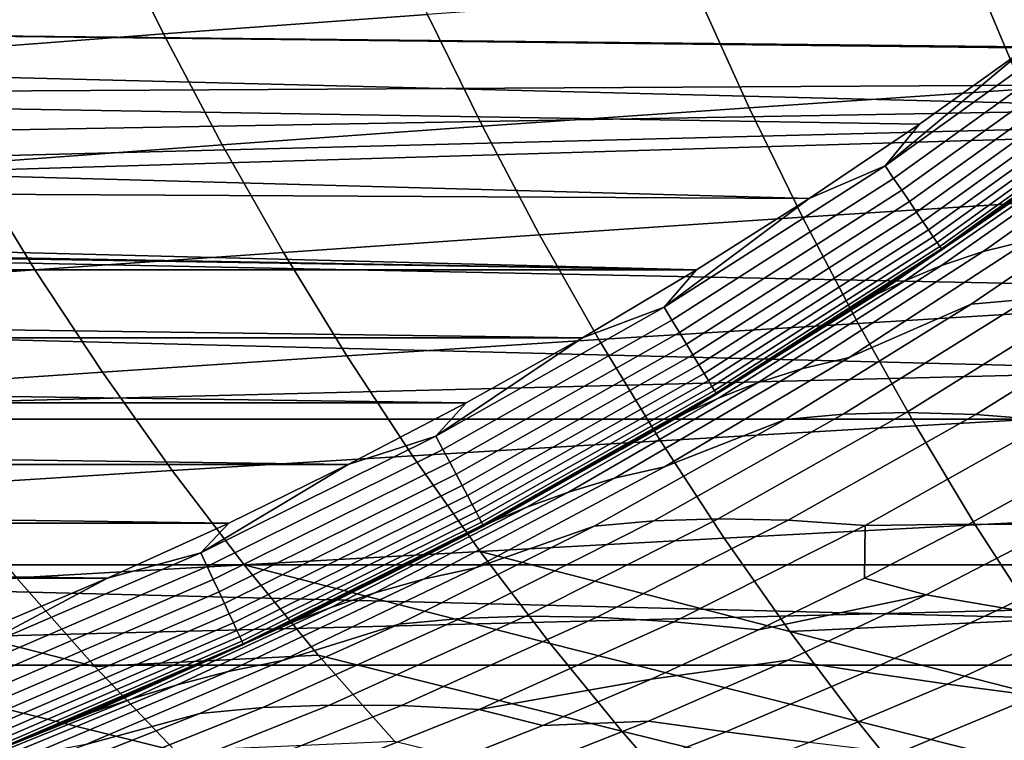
# Model space of a CAD drawing. Header units: metres. Extents: x -23 to 242, y -40 to 23.
# Tile 45 of 256: x 6.37 to 9.75, y -15.76 to -13.28. Entities that reach past the tile are written whole.
import ezdxf

# ---------------------------------------------------------------- set-up
doc = ezdxf.new("R2010")
doc.units = ezdxf.units.M
doc.layers.add('solid_10171013', color=7, linetype='CONTINUOUS')

msp = doc.modelspace()

# ---------------------------------------------------------------- linework, layer by layer
at = {"layer": 'solid_10171013'}
for points in [[(17.795063, -13.769), (-18.469526, -12.85012), (-19.096766, -11.898045), (18.469597, -12.850019)], [(5.079339, -13.046075, 150), (4.32632, -13.31476, 150), (17.399588, -13.46306, 150), (18.059135, -12.564501, 150)], [(17.074446, -14.653085), (-17.794987, -13.769098), (-18.469526, -12.85012), (17.795063, -13.769)], [(7.59029, -12.86516, 259.218964), (6.670116, -12.935011, 258.352631), (6.863732, -13.328639, 258.096161), (7.771075, -13.261373, 258.967163)], [(6.670116, -12.935011, 258.352631), (5.775081, -13.004885, 257.462646), (5.981864, -13.395862, 257.201935), (6.863732, -13.328639, 258.096161)], [(5.079339, -13.046075, 150.25), (10.200028, -13.096541, 150.25), (9.835115, -13.372742, 150.25), (4.32632, -13.31476, 150.25)], [(10.62614, -13.061838, 261.423584), (9.654262, -13.127718, 260.632599), (9.817642, -13.518791, 260.380707), (10.77754, -13.45583, 261.17749)], [(9.654262, -13.127718, 260.632599), (8.701912, -13.194314, 259.813202), (8.877709, -13.582378, 259.555878), (9.817642, -13.518791, 260.380707)], [(8.701912, -13.194314, 259.813202), (7.771075, -13.261373, 258.967163), (7.959688, -13.646348, 258.704773), (8.877709, -13.582378, 259.555878)], [(7.771075, -13.261373, 258.967163), (6.863732, -13.328639, 258.096161), (7.065519, -13.710455, 257.829132), (7.959688, -13.646348, 258.704773)], [(9.345005, -13.782851, 150.253418), (9.835115, -13.372742, 150.25), (10.077488, -13.256709, 150.253418)], [(9.345005, -13.782851, 150.253418), (10.077488, -13.256709, 150.253418), (10.108575, -13.297603, 150.263641), (9.373832, -13.825368, 150.263641)], [(9.373832, -13.825368, 150.263641), (10.108575, -13.297603, 150.263641), (10.138587, -13.337083, 150.280487), (9.401663, -13.866415, 150.280487)], [(4.32632, -13.31476, 150), (3.559042, -13.54006, 150), (17.399588, -13.46306, 150)], [(4.32632, -13.31476, 150.25), (9.835115, -13.372742, 150.25), (9.462622, -13.638866, 150.25), (3.559042, -13.54006, 150.25)], [(6.863732, -13.328639, 258.096161), (5.981864, -13.395862, 257.201935), (6.197148, -13.774454, 256.930756), (7.065519, -13.710455, 257.829132)], [(9.401663, -13.866415, 150.280487), (10.138587, -13.337083, 150.280487), (10.167009, -13.374472, 150.303665), (9.428019, -13.905288, 150.303665)], [(9.345005, -13.782851, 150.253418), (9.462622, -13.638866, 150.25), (9.835115, -13.372742, 150.25)], [(9.428019, -13.905288, 150.303665), (10.167009, -13.374472, 150.303665), (10.193356, -13.409129, 150.332779), (9.45245, -13.941321, 150.332779)], [(9.45245, -13.941321, 150.332779), (10.193356, -13.409129, 150.332779), (10.217173, -13.440461, 150.36734), (9.474537, -13.973896, 150.36734)], [(9.474537, -13.973896, 150.36734), (10.217173, -13.440461, 150.36734), (10.238054, -13.46793, 150.406738), (9.4939, -14.002456, 150.406738)], [(1.198118, -13.948631, 150), (0.399854, -13.994287, 150), (16.694983, -14.327498, 150), (17.399588, -13.46306, 150)], [(1.992386, -13.857494, 150), (1.198118, -13.948631, 150), (17.399588, -13.46306, 150)], [(2.780181, -13.721169, 150), (1.992386, -13.857494, 150), (17.399588, -13.46306, 150)], [(3.559042, -13.54006, 150), (2.780181, -13.721169, 150), (17.399588, -13.46306, 150)], [(9.4939, -14.002456, 150.406738), (10.238054, -13.46793, 150.406738), (10.255641, -13.491065, 150.450317), (9.510209, -14.026509, 150.450317)], [(9.510209, -14.026509, 150.450317), (10.255641, -13.491065, 150.450317), (10.269632, -13.50947, 150.497314), (9.523183, -14.045644, 150.497314)], [(3.559042, -13.54006, 150.25), (9.462622, -13.638866, 150.25), (9.083187, -13.894444, 150.25), (2.780181, -13.721169, 150.25)], [(9.817642, -13.518791, 260.380707), (8.877709, -13.582378, 259.555878), (9.061002, -13.959155, 259.287872), (9.988164, -13.899178, 260.118103)], [(10.287962, -13.533582, 150.649994), (9.610326, -14.022897, 214.649994), (9.227978, -14.27741, 214.649994), (9.54018, -14.070713, 150.649994)], [(9.523183, -14.045644, 150.497314), (10.269632, -13.50947, 150.497314), (10.279787, -13.522828, 150.546921), (9.532599, -14.059532, 150.546921)], [(9.532599, -14.059532, 150.546921), (10.279787, -13.522828, 150.546921), (10.285932, -13.530912, 150.598312), (9.538298, -14.067937, 150.598312)], [(9.538298, -14.067937, 150.598312), (10.285932, -13.530912, 150.598312), (10.287962, -13.533582, 150.649994), (9.54018, -14.070713, 150.649994)], [(10.287962, -13.533582, 150.649994), (9.984846, -13.758738, 214.649994), (9.610326, -14.022897, 214.649994)], [(8.877709, -13.582378, 259.555878), (7.959688, -13.646348, 258.704773), (8.156137, -14.019435, 258.431763), (9.061002, -13.959155, 259.287872)], [(10.4412, -13.607202, 220.386688), (9.839884, -14.037781, 220.497269), (9.682182, -14.07684, 219.336716), (10.290048, -13.645572, 219.247543)], [(9.345005, -13.782851, 150.253418), (9.083187, -13.894444, 150.25), (9.462622, -13.638866, 150.25)], [(7.959688, -13.646348, 258.704773), (7.065519, -13.710455, 257.829132), (7.275473, -14.079785, 257.551575), (8.156137, -14.019435, 258.431763)], [(10.290048, -13.645572, 219.247543), (9.682182, -14.07684, 219.336716), (9.539059, -14.124695, 218.170914), (10.154296, -13.692926, 218.103333)], [(7.065519, -13.710455, 257.829132), (6.197148, -13.774454, 256.930756), (6.420908, -14.139975, 256.649109), (7.275473, -14.079785, 257.551575)], [(10.154296, -13.692926, 218.103333), (9.539059, -14.124695, 218.170914), (9.412486, -14.177468, 216.999237), (10.035527, -13.745378, 216.953674)], [(1.992386, -13.857494, 150.25), (2.780181, -13.721169, 150.25), (9.083187, -13.894444, 150.25)], [(10.035527, -13.745378, 216.953674), (9.412486, -14.177468, 216.999237), (9.312434, -14.22621, 215.821289), (9.942719, -13.793854, 215.798294)], [(17.074446, -14.653085), (-17.074366, -14.653179), (-17.794987, -13.769098)], [(6.197148, -13.774454, 256.930756), (5.356338, -13.838102, 256.01123), (5.594171, -14.199772, 255.726074), (6.420908, -14.139975, 256.649109)], [(9.942719, -13.793854, 215.798294), (9.610326, -14.022897, 214.649994), (9.984846, -13.758738, 214.649994)], [(8.585112, -14.268566, 150.253418), (9.083187, -13.894444, 150.25), (9.345005, -13.782851, 150.253418)], [(8.585112, -14.268566, 150.253418), (9.345005, -13.782851, 150.253418), (9.373832, -13.825368, 150.263641), (8.611594, -14.312581, 150.263641)], [(9.942719, -13.793854, 215.798294), (9.312434, -14.22621, 215.821289), (9.227978, -14.27741, 214.649994), (9.610326, -14.022897, 214.649994)], [(8.611594, -14.312581, 150.263641), (9.373832, -13.825368, 150.263641), (9.401663, -13.866415, 150.280487), (8.637161, -14.355074, 150.280487)], [(10.263947, -13.833359, 221.597382), (9.640971, -14.25855, 221.735245), (9.221132, -14.441221, 220.610901), (9.839884, -14.037781, 220.497269)], [(10.453898, -13.816677, 222.738983), (9.835719, -14.240911, 222.899231), (9.640971, -14.25855, 221.735245), (10.263947, -13.833359, 221.597382)], [(1.992386, -13.857494, 150.25), (9.083187, -13.894444, 150.25), (8.696584, -14.13963, 150.25), (1.198118, -13.948631, 150.25)], [(8.637161, -14.355074, 150.280487), (9.401663, -13.866415, 150.280487), (9.428019, -13.905288, 150.303665), (8.661375, -14.395317, 150.303665)], [(-0.399854, -13.994287, 150.25), (8.696584, -14.13963, 150.25), (-8.696584, -14.139631, 150.25), (-9.083187, -13.894444, 150.25)], [(8.585112, -14.268566, 150.253418), (8.696584, -14.13963, 150.25), (9.083187, -13.894444, 150.25)], [(8.661375, -14.395317, 150.303665), (9.428019, -13.905288, 150.303665), (9.45245, -13.941321, 150.332779), (8.68382, -14.43262, 150.332779)], [(9.988164, -13.899178, 260.118103), (9.061002, -13.959155, 259.287872), (9.251739, -14.324079, 259.009186), (10.165803, -14.268303, 259.844757)], [(0.399854, -13.994287, 150.25), (1.198118, -13.948631, 150.25), (8.696584, -14.13963, 150.25)], [(8.68382, -14.43262, 150.332779), (9.45245, -13.941321, 150.332779), (9.474537, -13.973896, 150.36734), (8.70411, -14.466344, 150.36734)], [(9.061002, -13.959155, 259.287872), (8.156137, -14.019435, 258.431763), (8.360347, -14.38008, 258.148163), (9.251739, -14.324079, 259.009186)], [(8.70411, -14.466344, 150.36734), (9.474537, -13.973896, 150.36734), (9.4939, -14.002456, 150.406738), (8.721899, -14.495909, 150.406738)], [(0.399854, -13.994287, 150), (-16.694998, -14.327479, 150), (-15.947903, -15.154652, 150), (16.694983, -14.327498, 150)], [(-0.399854, -13.994287, 150.25), (0.399854, -13.994287, 150.25), (8.696584, -14.13963, 150.25)], [(8.721899, -14.495909, 150.406738), (9.4939, -14.002456, 150.406738), (9.510209, -14.026509, 150.450317), (8.736881, -14.52081, 150.450317)], [(8.156137, -14.019435, 258.431763), (7.275473, -14.079785, 257.551575), (7.493484, -14.436093, 257.26355), (8.360347, -14.38008, 258.148163)], [(8.736881, -14.52081, 150.450317), (9.510209, -14.026509, 150.450317), (9.523183, -14.045644, 150.497314), (8.7488, -14.54062, 150.497314)], [(8.7488, -14.54062, 150.497314), (9.523183, -14.045644, 150.497314), (9.532599, -14.059532, 150.546921), (8.757451, -14.554997, 150.546921)], [(9.839884, -14.037781, 220.497269), (9.221132, -14.441221, 220.610901), (9.056606, -14.480674, 219.42836), (9.682182, -14.07684, 219.336716)], [(7.275473, -14.079785, 257.551575), (6.420908, -14.139975, 256.649109), (6.653008, -14.4919, 256.357147), (7.493484, -14.436093, 257.26355)], [(9.54018, -14.070713, 150.649994), (8.838242, -14.521897, 214.649994), (8.442073, -14.755725, 214.649994), (8.764416, -14.566572, 150.649994)], [(8.757451, -14.554997, 150.546921), (9.532599, -14.059532, 150.546921), (9.538298, -14.067937, 150.598312), (8.762687, -14.563698, 150.598312)], [(8.762687, -14.563698, 150.598312), (9.538298, -14.067937, 150.598312), (9.54018, -14.070713, 150.649994), (8.764416, -14.566572, 150.649994)], [(9.54018, -14.070713, 150.649994), (9.227978, -14.27741, 214.649994), (8.838242, -14.521897, 214.649994)], [(9.682182, -14.07684, 219.336716), (9.056606, -14.480674, 219.42836), (8.905819, -14.528642, 218.240326), (9.539059, -14.124695, 218.170914)], [(8.696584, -14.13963, 150.25), (8.303534, -14.373981, 150.25), (-8.696584, -14.139631, 150.25)], [(8.303534, -14.373981, 150.25), (-8.303534, -14.373981, 150.25), (-8.696584, -14.139631, 150.25)], [(6.420908, -14.139975, 256.649109), (5.594171, -14.199772, 255.726074), (5.840605, -14.547287, 255.43074), (6.653008, -14.4919, 256.357147)], [(8.585112, -14.268566, 150.253418), (8.303534, -14.373981, 150.25), (8.696584, -14.13963, 150.25)], [(9.539059, -14.124695, 218.170914), (8.905819, -14.528642, 218.240326), (8.771148, -14.581293, 217.046051), (9.412486, -14.177468, 216.999237)], [(9.412486, -14.177468, 216.999237), (8.771148, -14.581293, 217.046051), (8.663567, -14.629877, 215.844894), (9.312434, -14.22621, 215.821289)], [(9.312434, -14.22621, 215.821289), (8.663567, -14.629877, 215.844894), (8.838242, -14.521897, 214.649994), (9.227978, -14.27741, 214.649994)], [(9.835719, -14.240911, 222.899231), (9.200393, -14.636443, 223.063797), (9.000621, -14.654932, 221.876785), (9.640971, -14.25855, 221.735245)], [(10.049183, -14.236362, 224.058624), (9.417585, -14.63072, 224.24646), (9.200393, -14.636443, 223.063797), (9.835719, -14.240911, 222.899231)], [(10.285501, -14.244603, 225.212738), (9.656384, -14.637506, 225.42421), (9.417585, -14.63072, 224.24646), (10.049183, -14.236362, 224.058624)], [(10.546968, -14.26649, 226.36113), (9.918993, -14.657662, 226.59671), (9.656384, -14.637506, 225.42421), (10.285501, -14.244603, 225.212738)], [(7.800036, -14.712428, 150.253418), (8.303534, -14.373981, 150.25), (8.585112, -14.268566, 150.253418)], [(7.800036, -14.712428, 150.253418), (8.585112, -14.268566, 150.253418), (8.611594, -14.312581, 150.263641), (7.824097, -14.757812, 150.263641)], [(9.640971, -14.25855, 221.735245), (9.000621, -14.654932, 221.876785), (8.586163, -14.816945, 220.727356), (9.221132, -14.441221, 220.610901)], [(10.165803, -14.268303, 259.844757), (9.251739, -14.324079, 259.009186), (9.44972, -14.67673, 258.719818), (10.350414, -14.625669, 259.560577)], [(7.824097, -14.757812, 150.263641), (8.611594, -14.312581, 150.263641), (8.637161, -14.355074, 150.280487), (7.847326, -14.801627, 150.280487)], [(-15.947903, -15.154652, 150), (15.947886, -15.15467, 150), (16.694983, -14.327498, 150)], [(7.847326, -14.801627, 150.280487), (8.637161, -14.355074, 150.280487), (8.661375, -14.395317, 150.303665), (7.869326, -14.843122, 150.303665)], [(9.251739, -14.324079, 259.009186), (8.360347, -14.38008, 258.148163), (8.57206, -14.727946, 257.854095), (9.44972, -14.67673, 258.719818)], [(7.904167, -14.597392, 150.25), (-7.904167, -14.597392, 150.25), (-8.303534, -14.373981, 150.25)], [(8.303534, -14.373981, 150.25), (7.904167, -14.597392, 150.25), (-8.303534, -14.373981, 150.25)], [(8.360347, -14.38008, 258.148163), (7.493484, -14.436093, 257.26355), (7.719243, -14.779121, 256.96524), (8.57206, -14.727946, 257.854095)], [(7.800036, -14.712428, 150.253418), (7.904167, -14.597392, 150.25), (8.303534, -14.373981, 150.25)], [(7.869326, -14.843122, 150.303665), (8.661375, -14.395317, 150.303665), (8.68382, -14.43262, 150.332779), (7.889718, -14.881586, 150.332779)], [(7.493484, -14.436093, 257.26355), (6.653008, -14.4919, 256.357147), (6.893084, -14.830055, 256.055145), (7.719243, -14.779121, 256.96524)], [(7.889718, -14.881586, 150.332779), (8.68382, -14.43262, 150.332779), (8.70411, -14.466344, 150.36734), (7.908153, -14.916358, 150.36734)], [(9.221132, -14.441221, 220.610901), (8.586163, -14.816945, 220.727356), (8.414559, -14.85645, 219.522263), (9.056606, -14.480674, 219.42836)], [(7.908153, -14.916358, 150.36734), (8.70411, -14.466344, 150.36734), (8.721899, -14.495909, 150.406738), (7.924315, -14.946844, 150.406738)], [(9.056606, -14.480674, 219.42836), (8.414559, -14.85645, 219.522263), (8.255848, -14.904102, 218.311462), (8.905819, -14.528642, 218.240326)], [(6.653008, -14.4919, 256.357147), (5.840605, -14.547287, 255.43074), (6.095228, -14.880551, 255.125595), (6.893084, -14.830055, 256.055145)], [(7.924315, -14.946844, 150.406738), (8.721899, -14.495909, 150.406738), (8.736881, -14.52081, 150.450317), (7.937927, -14.972519, 150.450317)], [(7.937927, -14.972519, 150.450317), (8.736881, -14.52081, 150.450317), (8.7488, -14.54062, 150.497314), (7.948756, -14.992945, 150.497314)], [(8.663567, -14.629877, 215.844894), (8.442073, -14.755725, 214.649994), (8.838242, -14.521897, 214.649994)], [(7.948756, -14.992945, 150.497314), (8.7488, -14.54062, 150.497314), (8.757451, -14.554997, 150.546921), (7.956616, -15.007771, 150.546921)], [(7.956616, -15.007771, 150.546921), (8.757451, -14.554997, 150.546921), (8.762687, -14.563698, 150.598312), (7.961372, -15.016742, 150.598312)], [(8.905819, -14.528642, 218.240326), (8.255848, -14.904102, 218.311462), (8.11282, -14.956145, 217.093979), (8.771148, -14.581293, 217.046051)], [(8.764416, -14.566572, 150.649994), (8.039625, -14.9788, 214.649994), (7.631583, -15.190752, 214.649994), (7.962944, -15.019705, 150.649994)], [(7.961372, -15.016742, 150.598312), (8.762687, -14.563698, 150.598312), (8.764416, -14.566572, 150.649994), (7.962944, -15.019705, 150.649994)], [(8.771148, -14.581293, 217.046051), (8.11282, -14.956145, 217.093979), (7.997464, -15.004104, 215.869049), (8.663567, -14.629877, 215.844894)], [(8.764416, -14.566572, 150.649994), (8.442073, -14.755725, 214.649994), (8.039625, -14.9788, 214.649994)], [(7.498634, -14.809806, 150.25), (-7.498634, -14.809806, 150.25), (-7.904167, -14.597392, 150.25)], [(7.904167, -14.597392, 150.25), (7.498634, -14.809806, 150.25), (-7.904167, -14.597392, 150.25)], [(7.800036, -14.712428, 150.253418), (7.498634, -14.809806, 150.25), (7.904167, -14.597392, 150.25)], [(10.350414, -14.625669, 259.560577), (9.44972, -14.67673, 258.719818), (9.654729, -15.016707, 258.41983), (10.54184, -14.970785, 259.265533)], [(17.074446, -14.653085), (16.310373, -15.499056), (-17.074366, -14.653179)], [(16.310373, -15.499056), (-16.310287, -15.499146), (-17.074366, -14.653179)], [(9.000621, -14.654932, 221.876785), (8.344205, -15.021921, 222.021729), (7.936193, -15.164373, 220.84639), (8.586163, -14.816945, 220.727356)], [(8.663567, -14.629877, 215.844894), (7.997464, -15.004104, 215.869049), (8.039625, -14.9788, 214.649994), (8.442073, -14.755725, 214.649994)], [(9.200393, -14.636443, 223.063797), (8.549231, -15.002735, 223.232315), (8.344205, -15.021921, 222.021729), (9.000621, -14.654932, 221.876785)], [(9.417585, -14.63072, 224.24646), (8.770361, -14.995851, 224.438828), (8.549231, -15.002735, 223.232315), (9.200393, -14.636443, 223.063797)], [(9.656384, -14.637506, 225.42421), (9.011825, -15.001056, 225.640793), (8.770361, -14.995851, 224.438828), (9.417585, -14.63072, 224.24646)], [(9.918993, -14.657662, 226.59671), (9.275729, -15.019199, 226.837982), (9.011825, -15.001056, 225.640793), (9.656384, -14.637506, 225.42421)], [(9.275729, -15.019199, 226.837982), (9.918993, -14.657662, 226.59671), (9.985143, -14.820255, 227.854126), (9.632033, -15.014769, 228.000397)], [(9.44972, -14.67673, 258.719818), (8.57206, -14.727946, 257.854095), (8.790999, -15.062719, 257.549652), (9.654729, -15.016707, 258.41983)], [(6.992082, -15.113137, 150.253418), (7.498634, -14.809806, 150.25), (7.800036, -14.712428, 150.253418)], [(6.992082, -15.113137, 150.253418), (7.800036, -14.712428, 150.253418), (7.824097, -14.757812, 150.263641), (7.01365, -15.159757, 150.263641)], [(7.01365, -15.159757, 150.263641), (7.824097, -14.757812, 150.263641), (7.847326, -14.801627, 150.280487), (7.034473, -15.204765, 150.280487)], [(8.57206, -14.727946, 257.854095), (7.719243, -14.779121, 256.96524), (7.952417, -15.108644, 256.65686), (8.790999, -15.062719, 257.549652)], [(9.632033, -15.014769, 228.000397), (9.985143, -14.820255, 227.854126), (10.414233, -14.758728, 228.751007), (9.953341, -15.016047, 228.959122)], [(7.719243, -14.779121, 256.96524), (6.893084, -14.830055, 256.055145), (7.140749, -15.154302, 255.743393), (7.952417, -15.108644, 256.65686)], [(7.087683, -15.010818, 150.25), (-7.087683, -15.010818, 150.25), (-7.498634, -14.809806, 150.25)], [(7.498634, -14.809806, 150.25), (7.087683, -15.010818, 150.25), (-7.498634, -14.809806, 150.25)], [(6.992082, -15.113137, 150.253418), (7.087683, -15.010818, 150.25), (7.498634, -14.809806, 150.25)], [(7.034473, -15.204765, 150.280487), (7.847326, -14.801627, 150.280487), (7.869326, -14.843122, 150.303665), (7.054194, -15.247391, 150.303665)], [(8.586163, -14.816945, 220.727356), (7.936193, -15.164373, 220.84639), (7.757281, -15.203551, 219.618225), (8.414559, -14.85645, 219.522263)], [(6.893084, -14.830055, 256.055145), (6.095228, -14.880551, 255.125595), (6.357595, -15.199516, 254.811005), (7.140749, -15.154302, 255.743393)], [(7.054194, -15.247391, 150.303665), (7.869326, -14.843122, 150.303665), (7.889718, -14.881586, 150.332779), (7.072474, -15.286901, 150.332779)], [(8.414559, -14.85645, 219.522263), (7.757281, -15.203551, 219.618225), (7.590417, -15.250415, 218.384125), (8.255848, -14.904102, 218.311462)], [(7.072474, -15.286901, 150.332779), (7.889718, -14.881586, 150.332779), (7.908153, -14.916358, 150.36734), (7.088999, -15.322621, 150.36734)], [(7.088999, -15.322621, 150.36734), (7.908153, -14.916358, 150.36734), (7.924315, -14.946844, 150.406738), (7.103487, -15.353936, 150.406738)], [(8.255848, -14.904102, 218.311462), (7.590417, -15.250415, 218.384125), (7.43881, -15.301317, 217.142944), (8.11282, -14.956145, 217.093979)], [(7.103487, -15.353936, 150.406738), (7.924315, -14.946844, 150.406738), (7.937927, -14.972519, 150.450317), (7.11569, -15.380312, 150.450317)], [(8.11282, -14.956145, 217.093979), (7.43881, -15.301317, 217.142944), (7.315469, -15.348136, 215.893723), (7.997464, -15.004104, 215.869049)], [(7.11569, -15.380312, 150.450317), (7.937927, -14.972519, 150.450317), (7.948756, -14.992945, 150.497314), (7.125397, -15.401294, 150.497314)], [(7.125397, -15.401294, 150.497314), (7.948756, -14.992945, 150.497314), (7.956616, -15.007771, 150.546921), (7.132443, -15.416523, 150.546921)], [(7.997464, -15.004104, 215.869049), (7.631583, -15.190752, 214.649994), (8.039625, -14.9788, 214.649994)], [(8.770361, -14.995851, 224.438828), (8.108842, -15.331259, 224.6353), (7.883544, -15.339247, 223.404419), (8.549231, -15.002735, 223.232315)], [(9.011825, -15.001056, 225.640793), (8.353192, -15.3348, 225.862), (8.108842, -15.331259, 224.6353), (8.770361, -14.995851, 224.438828)], [(10.54184, -14.970785, 259.265533), (9.654729, -15.016707, 258.41983), (9.866542, -15.343608, 258.109283), (10.739916, -15.303164, 258.959534)], [(6.671064, -15.200546, 150.25), (-6.671064, -15.200546, 150.25), (-7.087683, -15.010818, 150.25)], [(7.087683, -15.010818, 150.25), (6.671064, -15.200546, 150.25), (-7.087683, -15.010818, 150.25)], [(6.992082, -15.113137, 150.253418), (6.671064, -15.200546, 150.25), (7.087683, -15.010818, 150.25)], [(7.962944, -15.019705, 150.649994), (7.218887, -15.391155, 214.649994), (6.801681, -15.580024, 214.649994), (7.138115, -15.428782, 150.649994)], [(7.132443, -15.416523, 150.546921), (7.956616, -15.007771, 150.546921), (7.961372, -15.016742, 150.598312), (7.136706, -15.425738, 150.598312)], [(7.136706, -15.425738, 150.598312), (7.961372, -15.016742, 150.598312), (7.962944, -15.019705, 150.649994), (7.138115, -15.428782, 150.649994)], [(7.997464, -15.004104, 215.869049), (7.315469, -15.348136, 215.893723), (7.218887, -15.391155, 214.649994), (7.631583, -15.190752, 214.649994)], [(7.962944, -15.019705, 150.649994), (7.631583, -15.190752, 214.649994), (7.218887, -15.391155, 214.649994)], [(8.344205, -15.021921, 222.021729), (7.673034, -15.358932, 222.169739), (7.27244, -15.482928, 220.967773), (7.936193, -15.164373, 220.84639)], [(8.549231, -15.002735, 223.232315), (7.883544, -15.339247, 223.404419), (7.673034, -15.358932, 222.169739), (8.344205, -15.021921, 222.021729)], [(9.275729, -15.019199, 226.837982), (8.618608, -15.350699, 227.084396), (8.353192, -15.3348, 225.862), (9.011825, -15.001056, 225.640793)], [(8.618608, -15.350699, 227.084396), (9.275729, -15.019199, 226.837982), (9.273517, -15.200819, 228.148895), (8.909603, -15.378344, 228.299652)], [(9.654729, -15.016707, 258.41983), (8.790999, -15.062719, 257.549652), (9.016887, -15.384087, 257.235016), (9.866542, -15.343608, 258.109283)], [(9.273517, -15.200819, 228.148895), (9.632033, -15.014769, 228.000397), (9.953341, -15.016047, 228.959122), (9.485381, -15.257328, 229.170395)], [(9.275729, -15.019199, 226.837982), (9.632033, -15.014769, 228.000397), (9.273517, -15.200819, 228.148895)], [(9.485381, -15.257328, 229.170395), (9.953341, -15.016047, 228.959122), (10.214405, -15.064951, 229.995407), (9.748083, -15.302434, 230.224716)], [(8.790999, -15.062719, 257.549652), (7.952417, -15.108644, 256.65686), (9.016887, -15.384087, 257.235016)], [(9.748083, -15.302434, 230.224716), (10.214405, -15.064951, 229.995407), (10.49407, -15.11373, 231.027893), (10.029589, -15.347354, 231.275589)], [(6.163619, -15.469516, 150.253418), (6.671064, -15.200546, 150.25), (6.992082, -15.113137, 150.253418)], [(6.163619, -15.469516, 150.253418), (6.992082, -15.113137, 150.253418), (7.01365, -15.159757, 150.263641), (6.182631, -15.517235, 150.263641)], [(7.952417, -15.108644, 256.65686), (7.140749, -15.154302, 255.743393), (8.192669, -15.424438, 256.338654)], [(7.952417, -15.108644, 256.65686), (8.192669, -15.424438, 256.338654), (9.249446, -15.691733, 256.910248), (9.016887, -15.384087, 257.235016)], [(-15.947903, -15.154652, 150), (-15.159747, -15.943087, 150), (15.947886, -15.15467, 150)], [(-15.159747, -15.943087, 150), (15.159729, -15.943104, 150), (15.947886, -15.15467, 150)], [(6.182631, -15.517235, 150.263641), (7.01365, -15.159757, 150.263641), (7.034473, -15.204765, 150.280487), (6.200987, -15.563305, 150.280487)], [(7.140749, -15.154302, 255.743393), (6.357595, -15.199516, 254.811005), (6.627261, -15.504134, 254.48735), (7.395607, -15.464507, 255.422165)], [(7.936193, -15.164373, 220.84639), (7.27244, -15.482928, 220.967773), (7.086012, -15.521356, 219.716064), (7.757281, -15.203551, 219.618225)], [(7.140749, -15.154302, 255.743393), (7.395607, -15.464507, 255.422165), (8.439666, -15.726281, 256.010834), (8.192669, -15.424438, 256.338654)], [(6.671064, -15.200546, 150.25), (6.249506, -15.378675, 150.25), (-6.671064, -15.200546, 150.25)], [(6.357595, -15.199516, 254.811005), (5.603744, -15.244121, 253.861008), (6.627261, -15.504134, 254.48735)], [(6.163619, -15.469516, 150.253418), (6.249506, -15.378675, 150.25), (6.671064, -15.200546, 150.25)], [(8.909603, -15.378344, 228.299652), (9.273517, -15.200819, 228.148895), (9.485381, -15.257328, 229.170395)], [(6.200987, -15.563305, 150.280487), (7.034473, -15.204765, 150.280487), (7.054194, -15.247391, 150.303665), (6.218371, -15.606936, 150.303665)], [(7.757281, -15.203551, 219.618225), (7.086012, -15.521356, 219.716064), (6.910798, -15.566916, 218.458176), (7.590417, -15.250415, 218.384125)], [(5.603744, -15.244121, 253.861008), (5.888393, -15.543175, 253.535538), (6.903784, -15.794359, 254.155014), (6.627261, -15.504134, 254.48735)], [(6.218371, -15.606936, 150.303665), (7.054194, -15.247391, 150.303665), (7.072474, -15.286901, 150.332779), (6.234485, -15.647378, 150.332779)], [(7.590417, -15.250415, 218.384125), (6.910798, -15.566916, 218.458176), (6.750428, -15.6161, 217.192825), (7.43881, -15.301317, 217.142944)], [(8.540569, -15.547141, 228.452515), (8.909603, -15.378344, 228.299652), (9.485381, -15.257328, 229.170395), (9.010908, -15.482522, 229.384583)], [(9.010908, -15.482522, 229.384583), (9.485381, -15.257328, 229.170395), (9.748083, -15.302434, 230.224716), (9.275496, -15.523739, 230.457031)], [(6.234485, -15.647378, 150.332779), (7.072474, -15.286901, 150.332779), (7.088999, -15.322621, 150.36734), (6.249053, -15.68394, 150.36734)], [(7.43881, -15.301317, 217.142944), (6.750428, -15.6161, 217.192825), (6.618927, -15.661222, 215.918854), (7.315469, -15.348136, 215.893723)], [(9.275496, -15.523739, 230.457031), (9.748083, -15.302434, 230.224716), (10.029589, -15.347354, 231.275589), (9.559102, -15.564716, 231.526382)], [(6.249053, -15.68394, 150.36734), (7.088999, -15.322621, 150.36734), (7.103487, -15.353936, 150.406738), (6.261824, -15.715994, 150.406738)], [(8.108842, -15.331259, 224.6353), (7.434359, -15.636449, 224.83548), (7.204646, -15.645436, 223.579758), (7.883544, -15.339247, 223.404419)], [(8.353192, -15.3348, 225.862), (7.681858, -15.63829, 226.087357), (7.434359, -15.636449, 224.83548), (8.108842, -15.331259, 224.6353)], [(8.618608, -15.350699, 227.084396), (7.949061, -15.651762, 227.335403), (7.681858, -15.63829, 226.087357), (8.353192, -15.3348, 225.862)], [(6.261824, -15.715994, 150.406738), (7.103487, -15.353936, 150.406738), (7.11569, -15.380312, 150.450317), (6.272581, -15.74299, 150.450317)], [(7.673034, -15.358932, 222.169739), (6.988416, -15.665382, 222.320511), (6.596122, -15.77203, 221.091263), (7.27244, -15.482928, 220.967773)], [(7.315469, -15.348136, 215.893723), (6.618927, -15.661222, 215.918854), (6.801681, -15.580024, 214.649994), (7.218887, -15.391155, 214.649994)], [(7.883544, -15.339247, 223.404419), (7.204646, -15.645436, 223.579758), (6.988416, -15.665382, 222.320511), (7.673034, -15.358932, 222.169739)], [(7.949061, -15.651762, 227.335403), (8.618608, -15.350699, 227.084396), (8.909603, -15.378344, 228.299652), (8.540569, -15.547141, 228.452515)], [(9.866542, -15.343608, 258.109283), (9.016887, -15.384087, 257.235016), (10.084944, -15.657032, 257.788147)], [(9.559102, -15.564716, 231.526382), (10.029589, -15.347354, 231.275589), (10.330769, -15.391911, 232.321762), (9.86267, -15.605298, 232.591248)], [(6.272581, -15.74299, 150.450317), (7.11569, -15.380312, 150.450317), (7.125397, -15.401294, 150.497314), (6.281138, -15.764467, 150.497314)], [(6.281138, -15.764467, 150.497314), (7.125397, -15.401294, 150.497314), (7.132443, -15.416523, 150.546921), (6.287349, -15.780056, 150.546921)], [(9.016887, -15.384087, 257.235016), (9.249446, -15.691733, 256.910248), (10.306906, -15.956672, 257.453552), (10.084944, -15.657032, 257.788147)], [(7.138115, -15.428782, 150.649994), (6.380002, -15.757398, 214.649994), (5.954244, -15.923159, 214.649994), (6.292349, -15.792604, 150.649994)], [(6.287349, -15.780056, 150.546921), (7.132443, -15.416523, 150.546921), (7.136706, -15.425738, 150.598312), (6.291107, -15.789489, 150.598312)], [(6.291107, -15.789489, 150.598312), (7.136706, -15.425738, 150.598312), (7.138115, -15.428782, 150.649994), (6.292349, -15.792604, 150.649994)], [(7.138115, -15.428782, 150.649994), (6.801681, -15.580024, 214.649994), (6.380002, -15.757398, 214.649994)], [(8.192669, -15.424438, 256.338654), (8.439666, -15.726281, 256.010834), (9.48579, -15.98544, 256.572662), (9.249446, -15.691733, 256.910248)], [(7.395607, -15.464507, 255.422165), (6.627261, -15.504134, 254.48735), (6.903784, -15.794359, 254.155014), (7.657272, -15.760535, 255.091797)], [(7.395607, -15.464507, 255.422165), (7.657272, -15.760535, 255.091797), (8.690658, -16.014034, 255.670761), (8.439666, -15.726281, 256.010834)], [(16.310373, -15.499056), (15.504307, -16.30541), (-16.310287, -15.499146)], [(15.504307, -16.30541), (-15.504216, -16.305496), (-16.310287, -15.499146)], [(7.27244, -15.482928, 220.967773), (6.596122, -15.77203, 221.091263), (6.401992, -15.809244, 219.815552), (7.086012, -15.521356, 219.716064)], [(8.167147, -15.706828, 228.607193), (8.540569, -15.547141, 228.452515), (9.010908, -15.482522, 229.384583), (8.530481, -15.691586, 229.601425)], [(8.530481, -15.691586, 229.601425), (9.010908, -15.482522, 229.384583), (9.275496, -15.523739, 230.457031), (8.797186, -15.728864, 230.692108)], [(7.086012, -15.521356, 219.716064), (6.401992, -15.809244, 219.815552), (6.218262, -15.852942, 218.533478), (6.910798, -15.566916, 218.458176)], [(8.797186, -15.728864, 230.692108), (9.275496, -15.523739, 230.457031), (9.559102, -15.564716, 231.526382), (9.083133, -15.765861, 231.779999)], [(5.888393, -15.543175, 253.535538), (6.179939, -15.827625, 253.201859), (7.184688, -16.070219, 253.811722), (6.903784, -15.794359, 254.155014)], [(6.910798, -15.566916, 218.458176), (6.218262, -15.852942, 218.533478), (6.048981, -15.899789, 217.243515), (6.750428, -15.6161, 217.192825)], [(7.949061, -15.651762, 227.335403), (8.540569, -15.547141, 228.452515), (8.167147, -15.706828, 228.607193)], [(9.083133, -15.765861, 231.779999), (9.559102, -15.564716, 231.526382), (9.86267, -15.605298, 232.591248), (9.389338, -15.802439, 232.863632)], [(6.618927, -15.661222, 215.918854), (6.380002, -15.757398, 214.649994), (6.801681, -15.580024, 214.649994)], [(9.389338, -15.802439, 232.863632), (9.86267, -15.605298, 232.591248), (10.187617, -15.645304, 233.650818), (9.717295, -15.838438, 233.942093)], [(6.750428, -15.6161, 217.192825), (6.048981, -15.899789, 217.243515), (5.909181, -15.942609, 215.944366), (6.618927, -15.661222, 215.918854)], [(7.434359, -15.636449, 224.83548), (6.748243, -15.910925, 225.038925), (6.513847, -15.920765, 223.75798), (7.204646, -15.645436, 223.579758)], [(7.681858, -15.63829, 226.087357), (6.999191, -15.911077, 226.316376), (6.748243, -15.910925, 225.038925), (7.434359, -15.636449, 224.83548)], [(7.949061, -15.651762, 227.335403), (7.268517, -15.921987, 227.590454), (6.999191, -15.911077, 226.316376), (7.681858, -15.63829, 226.087357)], [(6.988416, -15.665382, 222.320511), (6.291661, -15.940686, 222.473755), (5.908456, -16.031101, 221.216614), (6.596122, -15.77203, 221.091263)], [(6.618927, -15.661222, 215.918854), (5.909181, -15.942609, 215.944366), (5.954244, -15.923159, 214.649994), (6.380002, -15.757398, 214.649994)], [(7.204646, -15.645436, 223.579758), (6.513847, -15.920765, 223.75798), (6.291661, -15.940686, 222.473755), (6.988416, -15.665382, 222.320511)], [(7.268517, -15.921987, 227.590454), (7.949061, -15.651762, 227.335403), (8.167147, -15.706828, 228.607193), (7.788621, -15.857639, 228.763992)], [(9.717295, -15.838438, 233.942093), (10.187617, -15.645304, 233.650818), (10.535342, -15.684634, 234.70462), (10.068472, -15.873772, 235.014893)], [(7.788621, -15.857639, 228.763992), (8.167147, -15.706828, 228.607193), (8.530481, -15.691586, 229.601425), (8.044657, -15.884476, 229.820694)], [(8.044657, -15.884476, 229.820694), (8.530481, -15.691586, 229.601425), (8.797186, -15.728864, 230.692108), (8.31369, -15.917807, 230.929672)], [(9.249446, -15.691733, 256.910248), (9.48579, -15.98544, 256.572662), (10.180161, -16.134319, 256.974487), (10.306906, -15.956672, 257.453552)], [(8.31369, -15.917807, 230.929672), (8.797186, -15.728864, 230.692108), (9.083133, -15.765861, 231.779999), (8.602199, -15.95083, 232.036194)], [(8.439666, -15.726281, 256.010834), (8.690658, -16.014034, 255.670761), (9.629851, -16.160583, 256.351929), (9.48579, -15.98544, 256.572662)]]:
    msp.add_3dface(points, dxfattribs=at)

doc.saveas('drawing.dxf')
